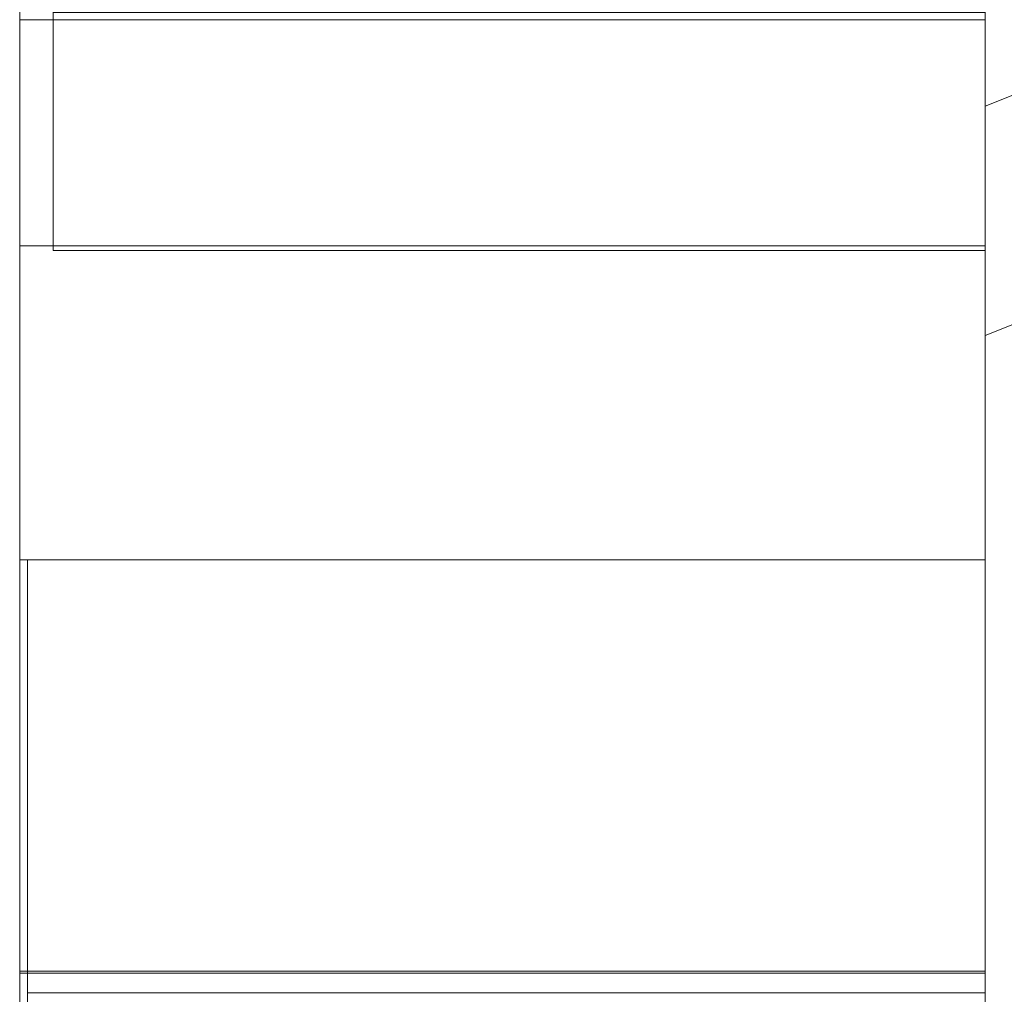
# Model space of a CAD drawing. Header units: millimetres. Extents: x -211 to 218, y -248 to 286.
# Tile 85 of 214: x -199.64 to -193.52, y 159.19 to 165.24. Entities that reach past the tile are written whole.
import ezdxf

# ---------------------------------------------------------------- set-up
doc = ezdxf.new("R2010")
doc.units = ezdxf.units.MM
doc.header["$LTSCALE"] = 25.4
doc.layers.add('None', color=7, linetype='Continuous', lineweight=9)

msp = doc.modelspace()

# ---------------------------------------------------------------- linework, layer by layer
at = {"layer": 'None', "color": 7, "linetype": 'Continuous', "lineweight": 9}
for points, invisible_edges in [([(-193.1962, 278.7008, -413.302), (-194.0221, 277.8395, -413.447), (-111.3674, 132.6174, -21.5864), (-110.7188, 133.2939, -21.4725)], 10), ([(-112.3718, 131.1492, -21.9187), (-111.3674, 132.6174, -21.5864), (-194.0221, 277.8395, -413.447), (-194.9128, 276.5374, -413.7417)], 10), ([(-194.9128, 276.5374, -413.7417), (-195.6667, 275.4353, -413.9911), (-113.0121, 130.2132, -22.1305), (-112.3718, 131.1492, -21.9187)], 10), ([(-113.6889, 128.7442, -22.5322), (-113.1377, 129.9404, -22.2051), (-195.6667, 275.4353, -413.9911), (-196.2827, 274.0984, -414.3567)], 10), ([(-113.1377, 129.9404, -22.2051), (-113.0121, 130.2132, -22.1305), (-195.6667, 275.4353, -413.9911)], 10), ([(-196.2827, 274.0984, -414.3567), (-196.8701, 272.8233, -414.7053), (-114.2155, 127.6011, -22.8447), (-113.6889, 128.7442, -22.5322)], 10), ([(-114.6077, 126.1198, -23.3109), (-114.2155, 127.6011, -22.8447), (-196.8701, 272.8233, -414.7053), (-197.2398, 271.427, -415.1448)], 10), ([(-114.9411, 124.8606, -23.7073), (-114.6077, 126.1198, -23.3109), (-197.2398, 271.427, -415.1448), (-197.4485, 270.6388, -415.3929)], 10), ([(-197.4485, 270.6388, -415.3929), (-197.5958, 270.0827, -415.5679), (-114.9411, 124.8606, -23.7073)], 10), ([(-115.0645, 123.3388, -24.2452), (-114.9411, 124.8606, -23.7073), (-197.5958, 270.0827, -415.5679), (-197.7168, 268.5896, -416.0957)], 10), ([(-197.7168, 268.5896, -416.0957), (-197.8216, 267.297, -416.5527), (-115.1669, 122.0748, -24.692), (-115.0645, 123.3388, -24.2452)], 10), ([(-115.0778, 121.2038, -25.0336), (-115.1669, 122.0748, -24.692), (-197.8216, 267.297, -416.5527), (-197.6561, 265.679, -417.1872)], 10), ([(-197.6561, 265.679, -417.1872), (-197.5407, 264.5507, -417.6297), (-114.886, 119.3285, -25.7691), (-115.0047, 120.4886, -25.3141)], 10), ([(-115.0047, 120.4886, -25.3141), (-115.0778, 121.2038, -25.0336), (-197.6561, 265.679, -417.1872)], 10), ([(-114.3962, 117.6792, -26.4836), (-114.886, 119.3285, -25.7691), (-197.5407, 264.5507, -417.6297), (-197.1747, 263.3184, -418.1636)], 10), ([(-197.1747, 263.3184, -418.1636), (-197.0243, 262.8118, -418.383), (-114.3962, 117.6792, -26.4836)], 10), ([(-197.0243, 262.8118, -418.383), (-196.7616, 261.9272, -418.7662), (-114.107, 116.7051, -26.9056), (-114.3962, 117.6792, -26.4836)], 10), ([(-196.7616, 261.9272, -418.7662), (-112.9888, 114.5458, -27.9417), (-113.2411, 115.0329, -27.708)], 9), ([(-112.9888, 114.5458, -27.9417), (-196.7616, 261.9272, -418.7662), (-195.8244, 260.1174, -419.6346)], 9), ([(-113.2411, 115.0329, -27.708), (-114.107, 116.7051, -26.9056), (-196.7616, 261.9272, -418.7662)], 10), ([(-195.8244, 260.1174, -419.6346), (-195.508, 259.5064, -419.9278), (-112.8534, 114.2843, -28.0672), (-112.9888, 114.5458, -27.9417)], 10), ([(-111.5807, 112.6691, -28.9342), (-112.8534, 114.2843, -28.0672), (-195.508, 259.5064, -419.9278), (-194.1018, 257.7217, -420.8858)], 10), ([(-111.1634, 112.1396, -29.2185), (-111.5807, 112.6691, -28.9342), (-194.1018, 257.7217, -420.8858), (-193.973, 257.5583, -420.9735)], 10), ([(-193.973, 257.5583, -420.9735), (-193.8181, 257.3617, -421.0791), (-111.1634, 112.1396, -29.2185)], 10), ([(-109.4932, 110.6879, -30.1087), (-111.1634, 112.1396, -29.2185), (-193.8181, 257.3617, -421.0791), (-191.9401, 255.7296, -422.0801)], 10), ([(-170.4339, 191.0325, 89.2853), (-193.6372, 163.8085, 96.211), (-183.0481, 181.7929, 91.6358)], 11), ([(-166.2586, 163.8764, 96.1937), (-193.6372, 163.8085, 96.211), (-170.4339, 191.0325, 89.2853)], 11), ([(-193.6372, 163.8085, 96.211), (-193.4781, 171.2323, 94.3224), (-183.4898, 181.8149, 91.6303), (-183.2713, 181.6866, 91.6629)], 11), ([(-193.6372, 163.8085, 96.211), (-183.2713, 181.6866, 91.6629), (-183.0481, 181.7929, 91.6358)], 9), ([(-171.4503, 178.3654, 50.603), (-193.7963, 152.0548, 63.8154), (-183.3433, 169.8512, 54.8786), (-183.1804, 169.989, 54.8094)], 11), ([(-193.7963, 152.0548, 63.8154), (-171.4503, 178.3654, 50.603), (-180.6211, 147.6262, 66.0393), (-184.1229, 146.4547, 66.6276)], 11), ([(-199.6372, 176.7132, 71.5044), (-199.6372, 164.105, 63.3244), (-199.6372, 163.4536, 64.3286), (-199.6372, 176.8191, 72.9999)], 15), ([(-199.6372, 176.8191, 72.9999), (-199.6372, 163.4536, 64.3286), (-199.6372, 162.597, 65.6488), (-199.6372, 175.9625, 74.3201)], 15), ([(-193.6372, 176.8191, 72.9999), (-193.6372, 163.4536, 64.3286), (-193.6372, 164.105, 63.3244), (-193.6372, 176.7132, 71.5044)], 15), ([(-193.6372, 175.9625, 74.3201), (-193.6372, 162.597, 65.6488), (-193.6372, 163.4536, 64.3286), (-193.6372, 176.8191, 72.9999)], 15), ([(-199.6372, 175.8351, 68.8794), (-199.6372, 165.0435, 61.8779), (-199.6372, 164.105, 63.3244), (-199.6372, 176.7132, 71.5044)], 7), ([(-193.6372, 176.7132, 71.5044), (-193.6372, 164.105, 63.3244), (-193.6372, 165.0435, 61.8779), (-193.6372, 175.8351, 68.8794)], 7), ([(-199.6372, 175.9625, 74.3201), (-199.6372, 162.597, 65.6488), (-199.6372, 160.3264, 69.1486), (-199.6372, 173.6919, 77.8199)], 15), ([(-193.6372, 173.6919, 77.8199), (-193.6372, 160.3264, 69.1486), (-193.6372, 162.597, 65.6488), (-193.6372, 175.9625, 74.3201)], 15), ([(-199.6372, 165.0435, 61.8779), (-199.6372, 175.8351, 68.8794), (-199.6372, 175.4635, 67.7686)], 9), ([(-193.6372, 175.4635, 67.7686), (-193.6372, 175.8351, 68.8794), (-193.6372, 165.0435, 61.8779)], 10), ([(-199.6372, 165.0435, 61.8779), (-199.6372, 175.4635, 67.7686), (-199.6372, 171.5797, 58.4083)], 9), ([(-193.6372, 171.5797, 58.4083), (-193.6372, 175.4635, 67.7686), (-193.6372, 165.0435, 61.8779)], 10), ([(-193.6372, 174.2086, 136.0132), (-193.6372, 164.7058, 138.3383), (-188.3234, 166.8226, 137.8204)], 8), ([(-199.6372, 163.5102, 133.8433), (-199.6372, 166.8926, 136.0378), (-199.6372, 173.8822, 125.2645), (-199.6372, 173.6564, 125.0883)], 11), ([(-193.6372, 173.6564, 125.0883), (-193.6372, 173.8822, 125.2645), (-193.6372, 166.8926, 136.0378), (-193.6372, 163.5102, 133.8433)], 14), ([(-199.6372, 173.6919, 77.8199), (-199.6372, 162.9306, 72.3222), (-199.6372, 163.0033, 72.6632)], 9), ([(-199.6372, 173.6919, 77.8199), (-199.6372, 162.7999, 71.9991), (-199.6372, 162.9306, 72.3222)], 9), ([(-199.6372, 173.6919, 77.8199), (-199.6372, 162.3816, 71.4445), (-199.6372, 162.615, 71.7035)], 9), ([(-199.6372, 162.615, 71.7035), (-199.6372, 162.7999, 71.9991), (-199.6372, 173.6919, 77.8199)], 10), ([(-199.6372, 162.1068, 71.23), (-199.6372, 162.3816, 71.4445), (-199.6372, 173.6919, 77.8199), (-199.6372, 160.3264, 69.1486)], 14), ([(-199.6372, 163.0033, 72.6632), (-199.6372, 166.107, 87.7527), (-199.6372, 166.4523, 87.8011), (-199.6372, 173.6919, 77.8199)], 13), ([(-193.6372, 160.3264, 69.1486), (-193.6372, 173.6919, 77.8199), (-193.6372, 162.3816, 71.4445), (-193.6372, 162.1068, 71.23)], 11), ([(-193.6372, 173.6919, 77.8199), (-193.6372, 162.7999, 71.9991), (-193.6372, 162.615, 71.7035)], 9), ([(-193.6372, 173.6919, 77.8199), (-193.6372, 163.0033, 72.6632), (-193.6372, 162.9306, 72.3222)], 9), ([(-193.6372, 173.6919, 77.8199), (-193.6372, 162.8596, 73.6885), (-193.6372, 162.9672, 73.3569)], 9), ([(-193.6372, 162.9306, 72.3222), (-193.6372, 162.7999, 71.9991), (-193.6372, 173.6919, 77.8199)], 10), ([(-193.6372, 162.9672, 73.3569), (-193.6372, 163.0156, 73.0116), (-193.6372, 173.6919, 77.8199)], 10), ([(-193.6372, 173.6919, 77.8199), (-193.6372, 162.4816, 74.2712), (-193.6372, 162.6961, 73.9964)], 9), ([(-193.6372, 162.615, 71.7035), (-193.6372, 162.3816, 71.4445), (-193.6372, 173.6919, 77.8199)], 10), ([(-193.6372, 162.6961, 73.9964), (-193.6372, 162.8596, 73.6885), (-193.6372, 173.6919, 77.8199)], 10), ([(-193.6372, 163.0156, 73.0116), (-193.6372, 163.0033, 72.6632), (-193.6372, 173.6919, 77.8199)], 10), ([(-193.6372, 162.2226, 74.5046), (-193.6372, 162.4816, 74.2712), (-193.6372, 173.6919, 77.8199), (-193.6372, 167.0535, 88.0519)], 14), ([(-199.6372, 173.6564, 125.0883), (-199.6372, 173.4231, 124.8293), (-199.6372, 163.5102, 133.8433)], 10), ([(-193.6372, 163.5102, 133.8433), (-193.6372, 173.4231, 124.8293), (-193.6372, 173.6564, 125.0883)], 9), ([(-199.6372, 173.4231, 124.8293), (-199.6372, 173.2382, 124.5338), (-199.6372, 162.676, 130.8669), (-199.6372, 163.5102, 133.8433)], 10), ([(-193.6372, 163.5102, 133.8433), (-193.6372, 162.676, 130.8669), (-193.6372, 173.2382, 124.5338), (-193.6372, 173.4231, 124.8293)], 10), ([(-199.6372, 162.676, 130.8669), (-199.6372, 173.2382, 124.5338), (-199.6372, 173.1074, 124.2106)], 9), ([(-193.6372, 173.1074, 124.2106), (-193.6372, 173.2382, 124.5338), (-193.6372, 162.676, 130.8669)], 10), ([(-199.6372, 173.1074, 124.2106), (-199.6372, 173.0348, 123.8696), (-199.6372, 162.676, 130.8669)], 10), ([(-193.6372, 162.676, 130.8669), (-193.6372, 173.0348, 123.8696), (-193.6372, 173.1074, 124.2106)], 9), ([(-199.6372, 169.2853, 120.6797), (-199.6372, 162.676, 130.8669), (-199.6372, 173.0348, 123.8696), (-199.6372, 173.0225, 123.5212)], 11), ([(-193.6372, 173.0225, 123.5212), (-193.6372, 173.0348, 123.8696), (-193.6372, 162.676, 130.8669), (-193.6372, 169.2853, 120.6797)], 14), ([(-193.6372, 172.581, 60.2218), (-193.6372, 161.8871, 65.592), (-183.591, 172.5893, 60.2176), (-183.6739, 172.8088, 60.1074)], 10), ([(-188.3234, 165.3966, 131.9923), (-193.6372, 163.2797, 132.5103), (-193.6372, 172.7826, 130.1851)], 8), ([(-193.4781, 172.7116, 100.1372), (-193.6372, 165.2877, 102.0258), (-193.6372, 155.3855, 104.5448), (-188.3354, 157.526, 104.0003)], 9), ([(-183.591, 172.5893, 60.2176), (-193.6372, 161.8871, 65.592), (-180.6211, 150.3188, 71.4012), (-176.9967, 151.4516, 70.8324)], 11), ([(-199.6372, 171.5797, 58.4083), (-199.6372, 170.1919, 55.7471), (-199.6372, 169.3679, 55.2125), (-199.6372, 165.0435, 61.8779)], 14), ([(-193.6372, 165.0435, 61.8779), (-193.6372, 169.3679, 55.2125), (-193.6372, 170.1919, 55.7471), (-193.6372, 171.5797, 58.4083)], 11), ([(-199.6372, 166.5888, 91.6624), (-199.6372, 166.2478, 91.735), (-199.6372, 163.8601, 96.5981), (-199.6372, 171.2668, 94.7139)], 10), ([(-193.6372, 163.8601, 96.5981), (-193.6372, 171.2668, 94.7139), (-199.6372, 171.2668, 94.7139), (-199.6372, 163.8601, 96.5981)], 8), ([(-193.6372, 171.2668, 94.7139), (-193.6372, 163.8601, 96.5981), (-193.6372, 166.2478, 91.735), (-193.6372, 166.5888, 91.6624)], 10), ([(-193.6372, 163.8085, 96.211), (-199.4289, 163.8085, 96.211), (-199.4289, 171.2323, 94.3224), (-193.4781, 171.2323, 94.3224)], 8), ([(-199.6372, 170.9852, 118.0595), (-199.6372, 156.3744, 108.5802), (-199.6372, 156.6197, 109.4798)], 9), ([(-199.6372, 169.3221, 108.8389), (-199.6372, 169.0473, 108.6244), (-199.6372, 156.3744, 108.5802), (-199.6372, 170.9852, 118.0595)], 14), ([(-199.6372, 156.6197, 109.4798), (-199.6372, 157.6933, 113.159), (-199.6372, 169.2853, 120.6797), (-199.6372, 170.9852, 118.0595)], 14), ([(-193.6372, 170.9852, 118.0595), (-193.6372, 169.2853, 120.6797), (-193.6372, 157.6933, 113.159), (-193.6372, 156.6197, 109.4798)], 11), ([(-193.6372, 170.9852, 118.0595), (-193.6372, 156.3744, 108.5802), (-193.6372, 169.0473, 108.6244), (-193.6372, 169.3221, 108.8389)], 11), ([(-193.6372, 156.6197, 109.4798), (-193.6372, 156.3744, 108.5802), (-193.6372, 170.9852, 118.0595)], 10), ([(-183.6739, 170.1162, 54.7455), (-183.591, 169.8968, 54.8557), (-193.6372, 159.1945, 60.23), (-193.6372, 169.8884, 54.8599)], 10), ([(-193.7963, 152.0548, 63.8154), (-193.6372, 159.1945, 60.23), (-183.591, 169.8968, 54.8557), (-183.3433, 169.8512, 54.8786)], 11), ([(-199.6372, 151.4399, 43.5811), (-199.6372, 169.3679, 55.2125), (-199.6372, 169.6702, 54.7466), (-199.6372, 166.9631, 49.5555)], 11), ([(-193.6372, 166.9631, 49.5555), (-193.6372, 169.6702, 54.7466), (-193.6372, 169.3679, 55.2125), (-193.6372, 151.4399, 43.5811)], 14), ([(-199.6372, 169.3679, 55.2125), (-199.6372, 151.4399, 43.5811), (-199.6372, 147.1154, 50.2465), (-199.6372, 165.0435, 61.8779)], 15), ([(-193.6372, 165.0435, 61.8779), (-193.6372, 147.1154, 50.2465), (-193.6372, 151.4399, 43.5811), (-193.6372, 169.3679, 55.2125)], 15), ([(-199.6372, 169.2853, 120.6797), (-199.6372, 157.6933, 113.159), (-199.6372, 158.1989, 114.8918)], 9), ([(-199.6372, 158.1989, 114.8918), (-199.6372, 162.676, 130.8669), (-199.6372, 169.2853, 120.6797)], 10), ([(-193.6372, 169.2853, 120.6797), (-193.6372, 162.676, 130.8669), (-193.6372, 158.1989, 114.8918)], 9), ([(-193.6372, 158.1989, 114.8918), (-193.6372, 157.6933, 113.159), (-193.6372, 169.2853, 120.6797)], 10), ([(-199.6372, 156.3744, 108.5802), (-199.6372, 169.0473, 108.6244), (-199.6372, 168.8139, 108.3654)], 9), ([(-193.6372, 168.8139, 108.3654), (-193.6372, 169.0473, 108.6244), (-193.6372, 156.3744, 108.5802)], 10), ([(-199.6372, 156.3744, 108.5802), (-199.6372, 168.8139, 108.3654), (-199.6372, 168.7472, 108.2588)], 9), ([(-193.6372, 168.7472, 108.2588), (-193.6372, 168.8139, 108.3654), (-193.6372, 156.3744, 108.5802)], 10), ([(-199.6372, 158.3289, 101.4996), (-199.6372, 168.7472, 108.2588), (-199.6372, 168.629, 108.0698)], 9), ([(-199.6372, 168.7472, 108.2588), (-199.6372, 158.3289, 101.4996), (-199.6372, 155.5933, 105.7161), (-199.6372, 156.3744, 108.5802)], 11), ([(-193.6372, 156.3744, 108.5802), (-193.6372, 155.5933, 105.7161), (-193.6372, 158.3289, 101.4996), (-193.6372, 168.7472, 108.2588)], 14), ([(-193.6372, 168.629, 108.0698), (-193.6372, 168.7472, 108.2588), (-193.6372, 158.3289, 101.4996)], 10), ([(-199.6372, 168.629, 108.0698), (-199.6372, 165.2432, 102.1278), (-199.6372, 158.3289, 101.4996)], 11), ([(-193.6372, 158.3289, 101.4996), (-193.6372, 165.2432, 102.1278), (-193.6372, 168.629, 108.0698)], 11), ([(-193.6372, 167.0535, 88.0519), (-193.6372, 161.927, 74.6894), (-193.6372, 162.2226, 74.5046)], 9), ([(-193.6372, 167.0535, 88.0519), (-193.6372, 160.5692, 74.8568), (-193.6372, 160.9145, 74.9051)], 9), ([(-193.6372, 167.0535, 88.0519), (-193.6372, 161.6039, 74.8202), (-193.6372, 161.927, 74.6894)], 9), ([(-193.6372, 167.0535, 88.0519), (-193.6372, 160.2376, 74.7492), (-193.6372, 160.5692, 74.8568)], 9), ([(-193.6372, 167.0535, 88.0519), (-193.6372, 159.6549, 74.3711), (-193.6372, 159.9297, 74.5857)], 9), ([(-193.6372, 167.0535, 88.0519), (-193.6372, 161.2629, 74.8928), (-193.6372, 161.6039, 74.8202)], 9), ([(-193.6372, 159.9297, 74.5857), (-193.6372, 160.2376, 74.7492), (-193.6372, 167.0535, 88.0519)], 10), ([(-193.6372, 167.0535, 88.0519), (-193.6372, 159.2367, 73.8166), (-193.6372, 159.4215, 74.1122)], 9), ([(-193.6372, 159.4215, 74.1122), (-193.6372, 159.6549, 74.3711), (-193.6372, 167.0535, 88.0519)], 10), ([(-193.6372, 160.9145, 74.9051), (-193.6372, 161.2629, 74.8928), (-193.6372, 167.0535, 88.0519)], 10), ([(-193.6372, 159.2367, 73.8166), (-193.6372, 167.0535, 88.0519), (-193.6372, 166.7839, 87.9087)], 9), ([(-199.6372, 166.9631, 49.5555), (-199.6372, 159.3167, 38.2182), (-199.6372, 156.8111, 35.3022), (-199.6372, 151.4399, 43.5811)], 12), ([(-193.6372, 151.4399, 43.5811), (-193.6372, 156.8111, 35.3022), (-193.6372, 159.3167, 38.2182), (-193.6372, 166.9631, 49.5555)], 9), ([(-199.6372, 166.8926, 136.0378), (-199.6372, 164.96, 139.0166), (-199.6372, 165.8131, 142.0604)], 9), ([(-199.6372, 164.96, 139.0166), (-199.6372, 166.8926, 136.0378), (-199.6372, 163.5102, 133.8433)], 3), ([(-193.6372, 163.5102, 133.8433), (-193.6372, 166.8926, 136.0378), (-193.6372, 164.96, 139.0166)], 3), ([(-193.6372, 165.8131, 142.0604), (-193.6372, 164.96, 139.0166), (-193.6372, 166.8926, 136.0378)], 10), ([(-193.6372, 166.7839, 87.9087), (-193.6372, 166.4523, 87.8011), (-193.6372, 159.2367, 73.8166)], 10), ([(-193.6372, 159.2367, 73.8166), (-193.6372, 166.4523, 87.8011), (-193.6372, 166.107, 87.7527)], 9), ([(-199.6372, 163.8601, 96.5981), (-199.6372, 166.2478, 91.735), (-199.6372, 165.8994, 91.7473)], 9), ([(-193.6372, 165.8994, 91.7473), (-193.6372, 166.2478, 91.735), (-193.6372, 163.8601, 96.5981)], 10), ([(-199.6372, 165.7586, 87.7651), (-199.6372, 166.107, 87.7527), (-199.6372, 163.0033, 72.6632)], 10), ([(-193.6372, 159.2367, 73.8166), (-193.6372, 166.107, 87.7527), (-193.6372, 165.7586, 87.7651)], 9), ([(-199.6372, 163.8601, 96.5981), (-199.6372, 165.8994, 91.7473), (-199.6372, 165.5542, 91.699)], 9), ([(-193.6372, 165.5542, 91.699), (-193.6372, 165.8994, 91.7473), (-193.6372, 163.8601, 96.5981)], 10), ([(-199.6372, 165.8131, 142.0604), (-199.6372, 164.96, 139.0166), (-193.6372, 164.96, 139.0166), (-193.6372, 165.8131, 142.0604)], 10), ([(-199.6372, 163.0033, 72.6632), (-199.6372, 165.4176, 87.8377), (-199.6372, 165.7586, 87.7651)], 9), ([(-193.6372, 165.7586, 87.7651), (-193.6372, 165.4176, 87.8377), (-193.6372, 159.2367, 73.8166)], 10), ([(-199.6372, 163.8601, 96.5981), (-199.6372, 165.5542, 91.699), (-199.6372, 165.2226, 91.5914)], 9), ([(-193.6372, 165.2226, 91.5914), (-199.6372, 165.2226, 91.5914), (-199.6372, 165.5542, 91.699), (-193.6372, 165.5542, 91.699)], 5), ([(-193.6372, 165.2226, 91.5914), (-193.6372, 165.5542, 91.699), (-193.6372, 163.8601, 96.5981)], 10), ([(-199.6372, 165.0945, 87.9684), (-199.6372, 165.4176, 87.8377), (-199.6372, 163.0033, 72.6632)], 10), ([(-193.6372, 165.4176, 87.8377), (-199.6372, 165.4176, 87.8377), (-199.6372, 165.0945, 87.9684), (-193.6372, 165.0945, 87.9684)], 5), ([(-193.6372, 159.2367, 73.8166), (-193.6372, 165.4176, 87.8377), (-193.6372, 165.0945, 87.9684)], 9), ([(-199.6372, 165.2432, 102.1278), (-199.6372, 163.8379, 96.6037), (-199.6372, 162.2054, 95.5246), (-199.6372, 158.3289, 101.4996)], 14), ([(-193.6372, 158.3289, 101.4996), (-193.6372, 162.2054, 95.5246), (-193.6372, 163.8379, 96.6037), (-193.6372, 165.2432, 102.1278)], 11), ([(-199.6372, 165.2226, 91.5914), (-199.6372, 164.9147, 91.4279), (-199.6372, 162.2054, 95.5246), (-199.6372, 163.8601, 96.5981)], 14), ([(-193.6372, 164.9147, 91.4279), (-199.6372, 164.9147, 91.4279), (-199.6372, 165.2226, 91.5914), (-193.6372, 165.2226, 91.5914)], 5), ([(-193.6372, 163.8601, 96.5981), (-193.6372, 162.2054, 95.5246), (-193.6372, 164.9147, 91.4279), (-193.6372, 165.2226, 91.5914)], 11), ([(-199.6372, 163.0033, 72.6632), (-199.6372, 164.7989, 88.1533), (-199.6372, 165.0945, 87.9684)], 9), ([(-193.6372, 165.0945, 87.9684), (-199.6372, 165.0945, 87.9684), (-199.6372, 164.7989, 88.1533), (-193.6372, 164.7989, 88.1533)], 5), ([(-193.6372, 159.2367, 73.8166), (-193.6372, 165.0945, 87.9684), (-193.6372, 164.7989, 88.1533)], 9), ([(-199.6372, 165.0435, 61.8779), (-199.6372, 154.5402, 55.6191), (-199.6372, 154.725, 55.9146)], 9), ([(-199.6372, 165.0435, 61.8779), (-199.6372, 154.9284, 56.5788), (-199.6372, 154.9407, 56.9272)], 9), ([(-199.6372, 154.725, 55.9146), (-199.6372, 154.8558, 56.2378), (-199.6372, 165.0435, 61.8779)], 10), ([(-199.6372, 165.0435, 61.8779), (-199.6372, 147.1154, 50.2465), (-199.6372, 154.032, 55.1456)], 11), ([(-199.6372, 154.8558, 56.2378), (-199.6372, 154.9284, 56.5788), (-199.6372, 165.0435, 61.8779)], 10), ([(-199.6372, 154.032, 55.1456), (-199.6372, 154.3068, 55.3601), (-199.6372, 165.0435, 61.8779)], 10), ([(-199.6372, 154.3068, 55.3601), (-199.6372, 154.5402, 55.6191), (-199.6372, 165.0435, 61.8779)], 10), ([(-199.6372, 154.9407, 56.9272), (-199.6372, 154.8924, 57.2724), (-199.6372, 165.0435, 61.8779)], 10), ([(-199.6372, 154.8924, 57.2724), (-199.6372, 154.8723, 57.3343), (-199.6372, 164.105, 63.3244), (-199.6372, 165.0435, 61.8779)], 14), ([(-193.6372, 165.0435, 61.8779), (-193.6372, 154.8558, 56.2378), (-193.6372, 154.725, 55.9146)], 9), ([(-193.6372, 165.0435, 61.8779), (-193.6372, 154.3068, 55.3601), (-193.6372, 154.032, 55.1456)], 9), ([(-193.6372, 165.0435, 61.8779), (-193.6372, 154.9284, 56.5788), (-193.6372, 154.8558, 56.2378)], 9), ([(-193.6372, 165.0435, 61.8779), (-193.6372, 154.8924, 57.2724), (-193.6372, 154.9407, 56.9272)], 9), ([(-193.6372, 165.0435, 61.8779), (-193.6372, 154.5402, 55.6191), (-193.6372, 154.3068, 55.3601)], 9), ([(-193.6372, 154.9407, 56.9272), (-193.6372, 154.9284, 56.5788), (-193.6372, 165.0435, 61.8779)], 10), ([(-193.6372, 154.725, 55.9146), (-193.6372, 154.5402, 55.6191), (-193.6372, 165.0435, 61.8779)], 10), ([(-193.6372, 165.0435, 61.8779), (-193.6372, 164.105, 63.3244), (-193.6372, 154.8723, 57.3343), (-193.6372, 154.8924, 57.2724)], 11), ([(-193.6372, 154.032, 55.1456), (-193.6372, 147.1154, 50.2465), (-193.6372, 165.0435, 61.8779)], 11), ([(-199.6372, 164.96, 139.0166), (-199.6372, 163.5102, 133.8433), (-193.6372, 163.5102, 133.8433), (-193.6372, 164.96, 139.0166)], 10), ([(-199.6372, 164.9147, 91.4279), (-199.6372, 164.8806, 91.4012), (-199.6372, 162.2054, 95.5246)], 10), ([(-199.6372, 164.8806, 91.4012), (-199.6372, 164.9147, 91.4279), (-193.6372, 164.9147, 91.4279), (-193.6372, 164.8806, 91.4012)], 10), ([(-199.6372, 162.2054, 95.5246), (-199.6372, 164.8806, 91.4012), (-199.6372, 164.6399, 91.2133)], 9), ([(-193.6372, 164.8806, 91.4012), (-193.6372, 164.6399, 91.2133), (-199.6372, 164.6399, 91.2133), (-199.6372, 164.8806, 91.4012)], 10), ([(-193.6372, 162.2054, 95.5246), (-193.6372, 164.8806, 91.4012), (-193.6372, 164.9147, 91.4279)], 9), ([(-193.6372, 164.6399, 91.2133), (-193.6372, 164.8806, 91.4012), (-193.6372, 162.2054, 95.5246)], 10), ([(-199.6372, 164.5399, 88.3867), (-199.6372, 164.7989, 88.1533), (-199.6372, 163.0033, 72.6632)], 10), ([(-193.6372, 164.7989, 88.1533), (-199.6372, 164.7989, 88.1533), (-199.6372, 164.5399, 88.3867), (-193.6372, 164.5399, 88.3867)], 5), ([(-193.6372, 164.7989, 88.1533), (-193.6372, 159.1059, 73.4934), (-193.6372, 159.2367, 73.8166)], 9), ([(-193.6372, 159.1059, 73.4934), (-193.6372, 164.7989, 88.1533), (-193.6372, 164.5399, 88.3867), (-193.6372, 152.3128, 81.5003)], 13), ([(-199.6372, 162.2054, 95.5246), (-199.6372, 164.6399, 91.2133), (-199.6372, 164.4065, 90.9544)], 9), ([(-193.6372, 164.4065, 90.9544), (-199.6372, 164.4065, 90.9544), (-199.6372, 164.6399, 91.2133), (-193.6372, 164.6399, 91.2133)], 5), ([(-193.6372, 164.4065, 90.9544), (-193.6372, 164.6399, 91.2133), (-193.6372, 162.2054, 95.5246)], 10), ([(-199.6372, 163.0033, 72.6632), (-199.6372, 164.3254, 88.6615), (-199.6372, 164.5399, 88.3867)], 9), ([(-193.6372, 164.5399, 88.3867), (-199.6372, 164.5399, 88.3867), (-199.6372, 164.3254, 88.6615), (-193.6372, 164.3254, 88.6615)], 5), ([(-193.6372, 164.5399, 88.3867), (-193.6372, 164.3254, 88.6615), (-193.6372, 152.3128, 81.5003)], 10), ([(-199.6372, 164.4065, 90.9544), (-199.6372, 164.2216, 90.6588), (-199.6372, 150.7184, 88.072), (-199.6372, 162.2054, 95.5246)], 14), ([(-193.6372, 164.2216, 90.6588), (-199.6372, 164.2216, 90.6588), (-199.6372, 164.4065, 90.9544), (-193.6372, 164.4065, 90.9544)], 5), ([(-193.6372, 162.2054, 95.5246), (-193.6372, 150.7184, 88.072), (-193.6372, 164.2216, 90.6588), (-193.6372, 164.4065, 90.9544)], 11), ([(-199.6372, 164.3254, 88.6615), (-199.6372, 162.4816, 74.2712), (-199.6372, 162.2226, 74.5046)], 9), ([(-199.6372, 164.3254, 88.6615), (-199.6372, 163.0033, 72.6632), (-199.6372, 163.0156, 73.0116)], 9), ([(-199.6372, 162.2226, 74.5046), (-199.6372, 161.927, 74.6894), (-199.6372, 164.3254, 88.6615)], 10), ([(-199.6372, 164.3254, 88.6615), (-199.6372, 162.8596, 73.6885), (-199.6372, 162.6961, 73.9964)], 9), ([(-199.6372, 163.0156, 73.0116), (-199.6372, 162.9672, 73.3569), (-199.6372, 164.3254, 88.6615)], 10), ([(-199.6372, 162.9672, 73.3569), (-199.6372, 162.8596, 73.6885), (-199.6372, 164.3254, 88.6615)], 10), ([(-199.6372, 161.927, 74.6894), (-199.6372, 161.6039, 74.8202), (-199.6372, 164.3254, 88.6615)], 10), ([(-199.6372, 162.6961, 73.9964), (-199.6372, 162.4816, 74.2712), (-199.6372, 164.3254, 88.6615)], 10), ([(-199.6372, 164.1619, 88.9694), (-199.6372, 164.3254, 88.6615), (-199.6372, 161.6039, 74.8202), (-199.6372, 161.2629, 74.8928)], 10), ([(-193.6372, 164.3254, 88.6615), (-199.6372, 164.3254, 88.6615), (-199.6372, 164.1619, 88.9694), (-193.6372, 164.1619, 88.9694)], 5), ([(-193.6372, 152.3128, 81.5003), (-193.6372, 164.3254, 88.6615), (-193.6372, 164.1619, 88.9694)], 9), ([(-199.6372, 150.7184, 88.072), (-199.6372, 164.2216, 90.6588), (-199.6372, 164.0909, 90.3356)], 9), ([(-193.6372, 164.0909, 90.3356), (-199.6372, 164.0909, 90.3356), (-199.6372, 164.2216, 90.6588), (-193.6372, 164.2216, 90.6588)], 5), ([(-193.6372, 164.0909, 90.3356), (-193.6372, 164.2216, 90.6588), (-193.6372, 150.7184, 88.072)], 10), ([(-199.6372, 161.2629, 74.8928), (-199.6372, 164.1033, 89.1498), (-199.6372, 164.1619, 88.9694)], 9), ([(-193.6372, 164.1033, 89.1498), (-193.6372, 164.1619, 88.9694), (-199.6372, 164.1619, 88.9694), (-199.6372, 164.1033, 89.1498)], 10), ([(-193.6372, 164.1619, 88.9694), (-193.6372, 164.1033, 89.1498), (-193.6372, 152.3128, 81.5003)], 10), ([(-199.6372, 164.105, 63.3244), (-199.6372, 154.8723, 57.3343), (-199.6372, 159.3292, 60.4981)], 11), ([(-199.6372, 159.3292, 60.4981), (-199.6372, 160.1891, 62.2106), (-199.6372, 163.4536, 64.3286), (-199.6372, 164.105, 63.3244)], 14), ([(-199.6372, 164.1033, 89.1498), (-199.6372, 160.9145, 74.9051), (-199.6372, 160.5692, 74.8568)], 9), ([(-199.6372, 160.5692, 74.8568), (-199.6372, 160.2376, 74.7492), (-199.6372, 152.3128, 81.5003), (-199.6372, 164.1033, 89.1498)], 14), ([(-199.6372, 161.2629, 74.8928), (-199.6372, 160.9145, 74.9051), (-199.6372, 164.1033, 89.1498)], 10), ([(-199.6372, 164.0543, 89.301), (-199.6372, 164.1033, 89.1498), (-199.6372, 152.3128, 81.5003), (-199.6372, 151.949, 82.061)], 14), ([(-199.6372, 164.1033, 89.1498), (-199.6372, 164.0543, 89.301), (-193.6372, 164.0543, 89.301), (-193.6372, 164.1033, 89.1498)], 10), ([(-199.6372, 150.7184, 88.072), (-199.6372, 164.0909, 90.3356), (-199.6372, 164.0182, 89.9946)], 9), ([(-193.6372, 164.0182, 89.9946), (-199.6372, 164.0182, 89.9946), (-199.6372, 164.0909, 90.3356), (-193.6372, 164.0909, 90.3356)], 5), ([(-193.6372, 164.105, 63.3244), (-193.6372, 163.4536, 64.3286), (-193.6372, 160.1891, 62.2106), (-193.6372, 159.3292, 60.4981)], 11), ([(-193.6372, 159.3292, 60.4981), (-193.6372, 154.8723, 57.3343), (-193.6372, 164.105, 63.3244)], 11), ([(-193.6372, 151.949, 82.061), (-193.6372, 152.3128, 81.5003), (-193.6372, 164.1033, 89.1498), (-193.6372, 164.0543, 89.301)], 11), ([(-193.6372, 164.0182, 89.9946), (-193.6372, 164.0909, 90.3356), (-193.6372, 150.7184, 88.072)], 10), ([(-199.6372, 164.0059, 89.6462), (-199.6372, 164.0543, 89.301), (-199.6372, 151.949, 82.061)], 10), ([(-193.6372, 164.0543, 89.301), (-199.6372, 164.0543, 89.301), (-199.6372, 164.0059, 89.6462), (-193.6372, 164.0059, 89.6462)], 5), ([(-199.6372, 150.3726, 86.7807), (-199.6372, 150.7184, 88.072), (-199.6372, 164.0182, 89.9946), (-199.6372, 164.0145, 89.8888)], 10), ([(-199.6372, 164.0145, 89.8888), (-199.6372, 164.0182, 89.9946), (-193.6372, 164.0182, 89.9946), (-193.6372, 164.0145, 89.8888)], 10), ([(-199.6372, 164.0145, 89.8888), (-199.6372, 151.949, 82.061), (-199.6372, 149.8884, 85.2371), (-199.6372, 150.3726, 86.7807)], 11), ([(-199.6372, 151.949, 82.061), (-199.6372, 164.0145, 89.8888), (-199.6372, 164.0059, 89.6462)], 9), ([(-193.6372, 164.0145, 89.8888), (-193.6372, 164.0059, 89.6462), (-199.6372, 164.0059, 89.6462), (-199.6372, 164.0145, 89.8888)], 10), ([(-193.6372, 151.949, 82.061), (-193.6372, 164.0543, 89.301), (-193.6372, 164.0059, 89.6462)], 9), ([(-193.6372, 164.0145, 89.8888), (-193.6372, 164.0182, 89.9946), (-193.6372, 150.7184, 88.072), (-193.6372, 150.3726, 86.7807)], 10), ([(-193.6372, 150.3726, 86.7807), (-193.6372, 149.8884, 85.2371), (-193.6372, 151.949, 82.061), (-193.6372, 164.0145, 89.8888)], 14), ([(-193.6372, 164.0059, 89.6462), (-193.6372, 164.0145, 89.8888), (-193.6372, 151.949, 82.061)], 10), ([(-199.6372, 163.8379, 96.6037), (-199.6372, 163.8601, 96.5981), (-199.6372, 162.2054, 95.5246)], 10), ([(-199.6372, 163.8601, 96.5981), (-199.6372, 163.8379, 96.6037), (-193.6372, 163.8379, 96.6037), (-193.6372, 163.8601, 96.5981)], 8), ([(-193.6372, 163.8085, 96.211), (-166.2586, 163.8764, 96.1937), (-166.2587, 163.8728, 96.1946), (-172.0623, 161.9717, 96.6782)], 9), ([(-193.6372, 162.2054, 95.5246), (-193.6372, 163.8601, 96.5981), (-193.6372, 163.8379, 96.6037)], 9), ([(-193.6372, 163.8085, 96.211), (-183.9396, 157.7758, 97.7456), (-188.3354, 156.0468, 98.1855)], 9), ([(-193.6372, 163.8085, 96.211), (-180.4377, 159.0931, 97.4105), (-183.9396, 157.7758, 97.7456)], 9), ([(-172.0623, 161.9717, 96.6782), (-176.8133, 160.3673, 97.0864), (-193.6372, 163.8085, 96.211)], 10), ([(-176.8133, 160.3673, 97.0864), (-180.4377, 159.0931, 97.4105), (-193.6372, 163.8085, 96.211)], 10), ([(-188.3354, 156.0468, 98.1855), (-193.6372, 153.9063, 98.73), (-193.6372, 163.8085, 96.211)], 8), ([(-199.6372, 163.5102, 133.8433), (-199.6372, 162.676, 130.8669), (-193.6372, 162.676, 130.8669), (-193.6372, 163.5102, 133.8433)], 10), ([(-199.6372, 161.5864, 64.993), (-199.6372, 162.597, 65.6488), (-199.6372, 163.4536, 64.3286), (-199.6372, 160.1891, 62.2106)], 7), ([(-193.6372, 160.1891, 62.2106), (-193.6372, 163.4536, 64.3286), (-193.6372, 162.597, 65.6488), (-193.6372, 161.5864, 64.993)], 7), ([(-193.6372, 163.0156, 73.0116), (-199.6372, 163.0156, 73.0116), (-199.6372, 163.0033, 72.6632), (-193.6372, 163.0033, 72.6632)], 5), ([(-193.6372, 162.9672, 73.3569), (-199.6372, 162.9672, 73.3569), (-199.6372, 163.0156, 73.0116), (-193.6372, 163.0156, 73.0116)], 5), ([(-193.6372, 163.0033, 72.6632), (-199.6372, 163.0033, 72.6632), (-199.6372, 162.9306, 72.3222), (-193.6372, 162.9306, 72.3222)], 5), ([(-193.6372, 162.8596, 73.6885), (-199.6372, 162.8596, 73.6885), (-199.6372, 162.9672, 73.3569), (-193.6372, 162.9672, 73.3569)], 5), ([(-193.6372, 162.9306, 72.3222), (-199.6372, 162.9306, 72.3222), (-199.6372, 162.7999, 71.9991), (-193.6372, 162.7999, 71.9991)], 5), ([(-193.6372, 162.6961, 73.9964), (-199.6372, 162.6961, 73.9964), (-199.6372, 162.8596, 73.6885), (-193.6372, 162.8596, 73.6885)], 5), ([(-193.6372, 162.7999, 71.9991), (-199.6372, 162.7999, 71.9991), (-199.6372, 162.615, 71.7035), (-193.6372, 162.615, 71.7035)], 5), ([(-193.6372, 162.4816, 74.2712), (-199.6372, 162.4816, 74.2712), (-199.6372, 162.6961, 73.9964), (-193.6372, 162.6961, 73.9964)], 5), ([(-199.6372, 162.676, 130.8669), (-199.6372, 158.1989, 114.8918), (-193.6372, 158.1989, 114.8918), (-193.6372, 162.676, 130.8669)], 8), ([(-193.6372, 162.615, 71.7035), (-199.6372, 162.615, 71.7035), (-199.6372, 162.3816, 71.4445), (-193.6372, 162.3816, 71.4445)], 5), ([(-199.6372, 162.597, 65.6488), (-199.6372, 161.5864, 64.993), (-199.6372, 161.8871, 65.592)], 9), ([(-199.6372, 161.8871, 65.592), (-199.6372, 157.9171, 67.5855), (-199.6372, 160.3264, 69.1486), (-199.6372, 162.597, 65.6488)], 14), ([(-193.6372, 162.597, 65.6488), (-193.6372, 160.3264, 69.1486), (-193.6372, 157.9171, 67.5855), (-193.6372, 161.8871, 65.592)], 11), ([(-193.6372, 161.8871, 65.592), (-193.6372, 161.5864, 64.993), (-193.6372, 162.597, 65.6488)], 10), ([(-193.6372, 162.2226, 74.5046), (-199.6372, 162.2226, 74.5046), (-199.6372, 162.4816, 74.2712), (-193.6372, 162.4816, 74.2712)], 5), ([(-193.6372, 162.3816, 71.4445), (-199.6372, 162.3816, 71.4445), (-199.6372, 162.1068, 71.23), (-193.6372, 162.1068, 71.23)], 5), ([(-193.6372, 161.927, 74.6894), (-199.6372, 161.927, 74.6894), (-199.6372, 162.2226, 74.5046), (-193.6372, 162.2226, 74.5046)], 5), ([(-199.6372, 162.2054, 95.5246), (-199.6372, 150.7184, 88.072), (-199.6372, 152.1658, 93.4767)], 9), ([(-199.6372, 152.1658, 93.4767), (-199.6372, 153.5688, 98.4113), (-199.6372, 158.3289, 101.4996), (-199.6372, 162.2054, 95.5246)], 14), ([(-193.6372, 162.2054, 95.5246), (-193.6372, 158.3289, 101.4996), (-193.6372, 153.5688, 98.4113), (-193.6372, 152.1658, 93.4767)], 11), ([(-193.6372, 152.1658, 93.4767), (-193.6372, 150.7184, 88.072), (-193.6372, 162.2054, 95.5246)], 10), ([(-199.6372, 161.7989, 71.0665), (-199.6372, 162.1068, 71.23), (-199.6372, 160.3264, 69.1486)], 10), ([(-193.6372, 162.1068, 71.23), (-199.6372, 162.1068, 71.23), (-199.6372, 161.7989, 71.0665), (-193.6372, 161.7989, 71.0665)], 5), ([(-193.6372, 160.3264, 69.1486), (-193.6372, 162.1068, 71.23), (-193.6372, 161.7989, 71.0665)], 9), ([(-193.6372, 161.6039, 74.8202), (-199.6372, 161.6039, 74.8202), (-199.6372, 161.927, 74.6894), (-193.6372, 161.927, 74.6894)], 5), ([(-193.6372, 161.5864, 64.993), (-193.6372, 161.8871, 65.592), (-199.6372, 161.8871, 65.592), (-199.6372, 161.5864, 64.993)], 8), ([(-199.6372, 157.9171, 67.5855), (-199.6372, 161.8871, 65.592), (-193.6372, 161.8871, 65.592), (-193.6372, 157.9171, 67.5855)], 8), ([(-193.6372, 161.8871, 65.592), (-199.5879, 161.8871, 65.592), (-199.5879, 154.7473, 69.1773), (-193.7963, 154.7473, 69.1773)], 8), ([(-193.6372, 161.8871, 65.592), (-193.7963, 154.7473, 69.1773), (-193.7963, 145.7078, 73.7167), (-188.5188, 147.6106, 72.7611)], 9), ([(-188.5188, 147.6106, 72.7611), (-184.1229, 149.1473, 71.9895), (-193.6372, 161.8871, 65.592)], 10), ([(-184.1229, 149.1473, 71.9895), (-180.6211, 150.3188, 71.4012), (-193.6372, 161.8871, 65.592)], 10), ([(-199.6372, 160.3264, 69.1486), (-199.6372, 161.4673, 70.9589), (-199.6372, 161.7989, 71.0665)], 9), ([(-193.6372, 161.7989, 71.0665), (-199.6372, 161.7989, 71.0665), (-199.6372, 161.4673, 70.9589), (-193.6372, 161.4673, 70.9589)], 5), ([(-193.6372, 161.7989, 71.0665), (-193.6372, 161.4673, 70.9589), (-193.6372, 160.3264, 69.1486)], 10), ([(-193.6372, 161.2629, 74.8928), (-199.6372, 161.2629, 74.8928), (-199.6372, 161.6039, 74.8202), (-193.6372, 161.6039, 74.8202)], 5), ([(-199.6372, 161.5864, 64.993), (-199.6372, 160.1891, 62.2106), (-193.6372, 160.1891, 62.2106), (-193.6372, 161.5864, 64.993)], 10), ([(-199.6372, 161.1221, 70.9105), (-199.6372, 161.4673, 70.9589), (-199.6372, 160.3264, 69.1486)], 10), ([(-193.6372, 161.4673, 70.9589), (-199.6372, 161.4673, 70.9589), (-199.6372, 161.1221, 70.9105), (-193.6372, 161.1221, 70.9105)], 5), ([(-193.6372, 161.4673, 70.9589), (-193.6372, 161.1221, 70.9105), (-193.6372, 160.3264, 69.1486)], 10), ([(-193.6372, 160.9145, 74.9051), (-199.6372, 160.9145, 74.9051), (-199.6372, 161.2629, 74.8928), (-193.6372, 161.2629, 74.8928)], 5), ([(-199.6372, 160.3264, 69.1486), (-199.6372, 160.7737, 70.9228), (-199.6372, 161.1221, 70.9105)], 9), ([(-193.6372, 161.1221, 70.9105), (-199.6372, 161.1221, 70.9105), (-199.6372, 160.7737, 70.9228), (-193.6372, 160.7737, 70.9228)], 5), ([(-193.6372, 160.3264, 69.1486), (-193.6372, 161.1221, 70.9105), (-193.6372, 160.7737, 70.9228)], 9), ([(-193.6372, 160.5692, 74.8568), (-199.6372, 160.5692, 74.8568), (-199.6372, 160.9145, 74.9051), (-193.6372, 160.9145, 74.9051)], 5), ([(-199.6372, 160.4327, 70.9955), (-199.6372, 160.7737, 70.9228), (-199.6372, 160.3264, 69.1486)], 10), ([(-193.6372, 160.7737, 70.9228), (-199.6372, 160.7737, 70.9228), (-199.6372, 160.4327, 70.9955), (-193.6372, 160.4327, 70.9955)], 5), ([(-193.6372, 160.3264, 69.1486), (-193.6372, 160.7737, 70.9228), (-193.6372, 160.4327, 70.9955)], 9), ([(-193.6372, 160.2376, 74.7492), (-199.6372, 160.2376, 74.7492), (-199.6372, 160.5692, 74.8568), (-193.6372, 160.5692, 74.8568)], 5), ([(-199.6372, 160.1095, 71.1262), (-199.6372, 160.4327, 70.9955), (-199.6372, 160.3264, 69.1486)], 10), ([(-193.6372, 160.4327, 70.9955), (-199.6372, 160.4327, 70.9955), (-199.6372, 160.1095, 71.1262), (-193.6372, 160.1095, 71.1262)], 5), ([(-193.6372, 160.3264, 69.1486), (-193.6372, 160.4327, 70.9955), (-193.6372, 160.1095, 71.1262)], 9), ([(-199.6372, 160.3264, 69.1486), (-199.6372, 159.814, 71.3111), (-199.6372, 160.1095, 71.1262)], 9), ([(-199.6372, 160.3264, 69.1486), (-199.6372, 159.3405, 71.8193), (-199.6372, 159.555, 71.5445)], 9), ([(-199.6372, 159.555, 71.5445), (-199.6372, 159.814, 71.3111), (-199.6372, 160.3264, 69.1486)], 10), ([(-199.6372, 159.1769, 72.1272), (-199.6372, 159.3405, 71.8193), (-199.6372, 160.3264, 69.1486), (-199.6372, 152.3128, 81.5003)], 14), ([(-199.6372, 152.3128, 81.5003), (-199.6372, 160.3264, 69.1486), (-199.6372, 157.9171, 67.5855), (-199.6372, 154.7098, 69.1962)], 11), ([(-193.6372, 160.3264, 69.1486), (-193.6372, 159.814, 71.3111), (-193.6372, 159.555, 71.5445)], 9), ([(-193.6372, 152.3128, 81.5003), (-193.6372, 160.3264, 69.1486), (-193.6372, 159.3405, 71.8193), (-193.6372, 159.1769, 72.1272)], 11), ([(-193.6372, 160.1095, 71.1262), (-193.6372, 159.814, 71.3111), (-193.6372, 160.3264, 69.1486)], 10), ([(-193.6372, 159.555, 71.5445), (-193.6372, 159.3405, 71.8193), (-193.6372, 160.3264, 69.1486)], 10), ([(-193.6372, 154.7098, 69.1962), (-193.6372, 157.9171, 67.5855), (-193.6372, 160.3264, 69.1486), (-193.6372, 152.3128, 81.5003)], 14), ([(-199.6372, 152.3128, 81.5003), (-199.6372, 160.2376, 74.7492), (-199.6372, 159.9297, 74.5857)], 9), ([(-193.6372, 159.9297, 74.5857), (-199.6372, 159.9297, 74.5857), (-199.6372, 160.2376, 74.7492), (-193.6372, 160.2376, 74.7492)], 5), ([(-199.6372, 160.1891, 62.2106), (-199.6372, 159.3292, 60.4981), (-193.6372, 159.3292, 60.4981), (-193.6372, 160.1891, 62.2106)], 8), ([(-193.6372, 160.1095, 71.1262), (-199.6372, 160.1095, 71.1262), (-199.6372, 159.814, 71.3111), (-193.6372, 159.814, 71.3111)], 5), ([(-199.6372, 159.9297, 74.5857), (-199.6372, 159.6549, 74.3711), (-199.6372, 152.3128, 81.5003)], 10), ([(-193.6372, 159.6549, 74.3711), (-199.6372, 159.6549, 74.3711), (-199.6372, 159.9297, 74.5857), (-193.6372, 159.9297, 74.5857)], 5), ([(-193.6372, 159.814, 71.3111), (-199.6372, 159.814, 71.3111), (-199.6372, 159.555, 71.5445), (-193.6372, 159.555, 71.5445)], 5), ([(-199.6372, 159.6549, 74.3711), (-199.6372, 159.4215, 74.1122), (-199.6372, 152.3128, 81.5003)], 10), ([(-193.6372, 159.4215, 74.1122), (-199.6372, 159.4215, 74.1122), (-199.6372, 159.6549, 74.3711), (-193.6372, 159.6549, 74.3711)], 5), ([(-193.6372, 159.555, 71.5445), (-199.6372, 159.555, 71.5445), (-199.6372, 159.3405, 71.8193), (-193.6372, 159.3405, 71.8193)], 5), ([(-199.6372, 159.4215, 74.1122), (-199.6372, 159.2367, 73.8166), (-199.6372, 152.3128, 81.5003)], 10), ([(-193.6372, 159.2367, 73.8166), (-199.6372, 159.2367, 73.8166), (-199.6372, 159.4215, 74.1122), (-193.6372, 159.4215, 74.1122)], 5), ([(-193.6372, 159.3405, 71.8193), (-199.6372, 159.3405, 71.8193), (-199.6372, 159.1769, 72.1272), (-193.6372, 159.1769, 72.1272)], 5), ([(-199.6372, 159.3292, 60.4981), (-199.6372, 154.8723, 57.3343), (-199.6372, 154.7848, 57.604)], 9), ([(-199.6372, 154.7848, 57.604), (-199.6372, 154.6212, 57.9119), (-199.6372, 159.3292, 60.4981)], 10), ([(-199.6372, 154.6212, 57.9119), (-199.6372, 154.4067, 58.1867), (-199.6372, 158.326, 61.0019), (-199.6372, 159.3292, 60.4981)], 10), ([(-193.6372, 158.326, 61.0019), (-193.6372, 159.3292, 60.4981), (-199.6372, 159.3292, 60.4981), (-199.6372, 158.326, 61.0019)], 8), ([(-199.6372, 156.8111, 35.3022), (-199.6372, 159.3167, 38.2182), (-193.6372, 159.3167, 38.2182), (-193.6372, 156.8111, 35.3022)], 8), ([(-193.6372, 159.3292, 60.4981), (-193.6372, 154.6212, 57.9119), (-193.6372, 154.7848, 57.604)], 9), ([(-193.6372, 159.3292, 60.4981), (-193.6372, 158.326, 61.0019), (-193.6372, 154.4067, 58.1867), (-193.6372, 154.6212, 57.9119)], 10), ([(-193.6372, 154.7848, 57.604), (-193.6372, 154.8723, 57.3343), (-193.6372, 159.3292, 60.4981)], 10), ([(-199.6372, 152.3128, 81.5003), (-199.6372, 159.2367, 73.8166), (-199.6372, 159.1059, 73.4934)], 9), ([(-193.6372, 159.1059, 73.4934), (-199.6372, 159.1059, 73.4934), (-199.6372, 159.2367, 73.8166), (-193.6372, 159.2367, 73.8166)], 5), ([(-193.7963, 152.0548, 63.8154), (-199.5879, 152.0548, 63.8154), (-199.5879, 159.1945, 60.23), (-193.6372, 159.1945, 60.23)], 8)]:
    msp.add_3dface(points, dxfattribs=dict(at, invisible_edges=invisible_edges))
for points in [[(-193.6372, 174.2086, 136.0132), (-193.6372, 172.7826, 130.1851), (-193.6372, 163.2797, 132.5103), (-193.6372, 164.7058, 138.3383)], [(-199.4289, 172.7116, 100.1372), (-199.4289, 171.2323, 94.3224), (-199.4289, 163.8085, 96.211), (-199.4289, 165.2877, 102.0258)], [(-193.6372, 172.581, 60.2218), (-193.6372, 169.8884, 54.8599), (-193.6372, 159.1945, 60.23), (-193.6372, 161.8871, 65.592)], [(-199.6372, 166.9631, 49.5555), (-193.6372, 166.9631, 49.5555), (-193.6372, 159.3167, 38.2182), (-199.6372, 159.3167, 38.2182)], [(-193.6372, 164.7058, 138.3383), (-193.6372, 163.2797, 132.5103), (-188.3234, 165.3966, 131.9923), (-188.3234, 166.8226, 137.8204)], [(-199.6372, 165.2432, 102.1278), (-193.6372, 165.2432, 102.1278), (-193.6372, 163.8379, 96.6037), (-199.6372, 163.8379, 96.6037)], [(-199.4289, 165.2877, 102.0258), (-199.4289, 163.8085, 96.211), (-193.6372, 163.8085, 96.211), (-193.6372, 165.2877, 102.0258)], [(-193.6372, 165.2877, 102.0258), (-193.6372, 163.8085, 96.211), (-193.6372, 153.9063, 98.73), (-193.6372, 155.3855, 104.5448)], [(-193.6372, 161.8871, 65.592), (-193.6372, 159.1945, 60.23), (-199.5879, 159.1945, 60.23), (-199.5879, 161.8871, 65.592)], [(-199.5879, 161.8871, 65.592), (-199.5879, 159.1945, 60.23), (-199.5879, 152.0548, 63.8154), (-199.5879, 154.7473, 69.1773)]]:
    msp.add_3dface(points, dxfattribs=at)

doc.saveas('drawing.dxf')
